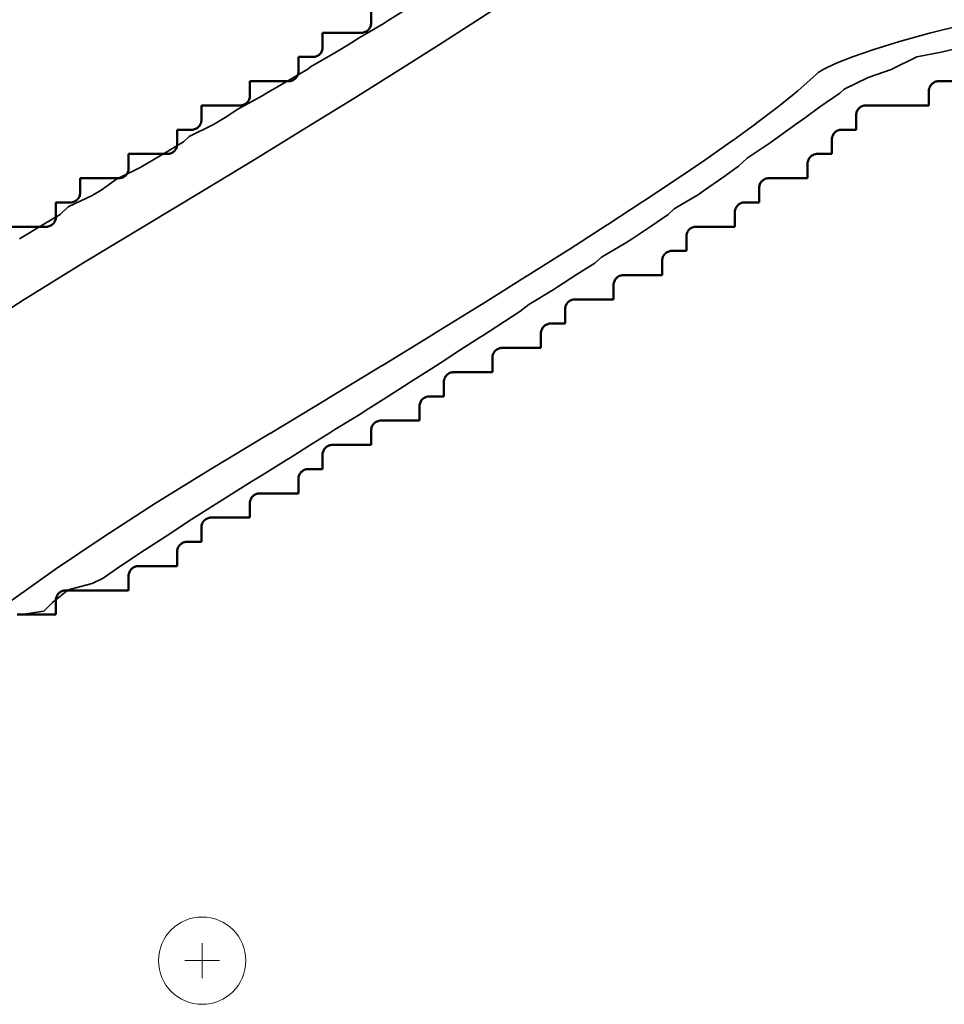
# Model space of a CAD drawing. Header units: metres. Extents: x -6552 to -6384, y 5654608 to 5654799.
# Tile 61 of 68: x -6447 to -6438, y 5654723 to 5654734. Entities that reach past the tile are written whole.
import ezdxf

# ---------------------------------------------------------------- set-up
doc = ezdxf.new("R2010")
doc.units = ezdxf.units.M
doc.header["$LTSCALE"] = 0.5
doc.linetypes.add('DASHED', pattern=[9, 6, -3])
doc.linetypes.add('PHANTOM', pattern=[22, 12, -2, 2, -2, 2, -2])
for name, color, linetype, lineweight in [('L-GRAD-CONT', 5, 'DASHED', 25), ('L-HARD-PAVE', 8, 'Continuous', 35), ('L-SITE-LIMIT', 6, 'PHANTOM', 50), ('V-VEG-TREE', 94, 'Continuous', 18)]:
    doc.layers.add(name, color=color, linetype=linetype, lineweight=lineweight)

# ---------------------------------------------------------------- blocks, each defined once
blk = doc.blocks.new('VEG-TREE-DECID')
at = {"color": 0, "lineweight": -2}
for p, q in [((0, -0.6), (0, 0.6)), ((-0.6, 0), (0.6, 0))]:
    blk.add_line(p, q, dxfattribs=at)
blk.add_circle((0, 0), 1.5, dxfattribs=at)

msp = doc.modelspace()

# ---------------------------------------------------------------- linework, layer by layer
at = {"layer": 'L-GRAD-CONT', "lineweight": 35}
for points in [[(-6447.375, 5654731.375), (-6447.125, 5654731.526), (-6446.957, 5654731.625), (-6446.875, 5654731.706), (-6446.625, 5654731.821), (-6446.533, 5654731.875), (-6446.375, 5654731.989), (-6446.125, 5654732.114), (-6446.107, 5654732.125), (-6445.875, 5654732.262), (-6445.683, 5654732.375), (-6445.625, 5654732.43), (-6445.375, 5654732.555), (-6445.254, 5654732.625), (-6445.125, 5654732.713), (-6444.875, 5654732.848), (-6444.83, 5654732.875), (-6444.625, 5654732.994), (-6444.403, 5654733.125), (-6444.375, 5654733.149), (-6444.125, 5654733.292), (-6443.986, 5654733.375), (-6443.875, 5654733.447), (-6443.625, 5654733.593), (-6443.574, 5654733.625), (-6443.375, 5654733.751)], [(-6437.625, 5654733.359), (-6437.875, 5654733.3), (-6438.125, 5654733.251), (-6438.375, 5654733.128), (-6438.378, 5654733.125), (-6438.625, 5654733.037), (-6438.875, 5654732.918), (-6438.919, 5654732.875), (-6439.125, 5654732.737), (-6439.273, 5654732.625), (-6439.375, 5654732.553), (-6439.621, 5654732.375), (-6439.625, 5654732.372), (-6439.875, 5654732.206), (-6439.964, 5654732.125), (-6440.125, 5654732.007), (-6440.313, 5654731.875), (-6440.375, 5654731.833), (-6440.625, 5654731.683), (-6440.688, 5654731.625), (-6440.875, 5654731.499), (-6441.06, 5654731.375), (-6441.125, 5654731.332), (-6441.375, 5654731.186), (-6441.445, 5654731.125), (-6441.625, 5654731.009), (-6441.833, 5654730.875), (-6441.875, 5654730.848), (-6442.125, 5654730.699), (-6442.218, 5654730.625), (-6442.375, 5654730.523), (-6442.603, 5654730.375), (-6442.625, 5654730.361), (-6442.875, 5654730.204), (-6442.991, 5654730.125), (-6443.125, 5654730.039), (-6443.375, 5654729.879), (-6443.38, 5654729.875), (-6443.625, 5654729.719), (-6443.773, 5654729.625), (-6443.875, 5654729.561), (-6444.125, 5654729.41), (-6444.175, 5654729.375), (-6444.375, 5654729.249), (-6444.574, 5654729.125), (-6444.625, 5654729.093), (-6444.875, 5654728.938), (-6444.976, 5654728.875), (-6445.125, 5654728.782), (-6445.375, 5654728.626), (-6445.376, 5654728.625), (-6445.625, 5654728.466), (-6445.765, 5654728.375), (-6445.875, 5654728.303), (-6446.125, 5654728.139), (-6446.146, 5654728.125), (-6446.375, 5654727.971), (-6446.512, 5654727.875), (-6446.625, 5654727.82), (-6446.875, 5654727.755), (-6447.035, 5654727.625), (-6447.125, 5654727.535), (-6447.375, 5654727.499)]]:
    msp.add_lwpolyline(points, dxfattribs=at)
at = {"layer": 'L-HARD-PAVE'}
for points in [[(-6447.879, 5654730.392), (-6447.328, 5654730.748), (-6447.31, 5654730.759), (-6446.722, 5654731.124), (-6446.706, 5654731.134), (-6446.082, 5654731.508), (-6445.494, 5654731.864), (-6444.939, 5654732.201), (-6444.417, 5654732.521), (-6443.93, 5654732.823), (-6443.476, 5654733.107), (-6443.057, 5654733.372), (-6442.671, 5654733.62), (-6442.32, 5654733.849)], [(-6437.647, 5654733.581), (-6437.995, 5654733.494), (-6438.302, 5654733.409), (-6438.568, 5654733.328), (-6438.789, 5654733.251), (-6438.962, 5654733.181), (-6439.083, 5654733.124), (-6439.141, 5654733.091), (-6439.163, 5654733.069), (-6439.223, 5654733.013), (-6439.35, 5654732.902), (-6439.39, 5654732.868), (-6439.55, 5654732.739), (-6439.579, 5654732.717), (-6439.773, 5654732.57), (-6439.794, 5654732.554), (-6440.021, 5654732.39), (-6440.038, 5654732.378), (-6440.297, 5654732.196), (-6440.311, 5654732.187), (-6440.604, 5654731.988), (-6440.615, 5654731.98), (-6440.941, 5654731.764), (-6440.95, 5654731.758), (-6441.309, 5654731.523), (-6441.317, 5654731.518), (-6441.71, 5654731.266), (-6441.716, 5654731.262), (-6442.142, 5654730.993), (-6442.148, 5654730.989), (-6442.607, 5654730.702), (-6442.612, 5654730.699), (-6443.104, 5654730.394), (-6443.108, 5654730.392), (-6443.634, 5654730.069), (-6443.637, 5654730.067), (-6444.196, 5654729.727), (-6444.199, 5654729.725), (-6444.791, 5654729.368), (-6444.794, 5654729.366), (-6445.411, 5654728.996), (-6445.982, 5654728.641), (-6446.513, 5654728.298), (-6447.006, 5654727.967), (-6447.459, 5654727.647)]]:
    msp.add_lwpolyline(points, dxfattribs=at)
at = {"layer": 'L-SITE-LIMIT'}
for points in [[(-6447.498, 5654731.5), (-6447.1, 5654731.5), (-6447.09, 5654731.5), (-6447.08, 5654731.502), (-6447.071, 5654731.504), (-6447.062, 5654731.508), (-6447.053, 5654731.512), (-6447.044, 5654731.517), (-6447.037, 5654731.523), (-6447.029, 5654731.529), (-6447.023, 5654731.537), (-6447.017, 5654731.544), (-6447.012, 5654731.553), (-6447.008, 5654731.562), (-6447.004, 5654731.571), (-6447.002, 5654731.58), (-6447, 5654731.59), (-6447, 5654731.6), (-6447, 5654731.748), (-6447, 5654731.75), (-6446.998, 5654731.75), (-6446.85, 5654731.75), (-6446.84, 5654731.75), (-6446.83, 5654731.752), (-6446.821, 5654731.754), (-6446.812, 5654731.758), (-6446.803, 5654731.762), (-6446.794, 5654731.767), (-6446.787, 5654731.773), (-6446.779, 5654731.779), (-6446.773, 5654731.787), (-6446.767, 5654731.794), (-6446.762, 5654731.803), (-6446.758, 5654731.812), (-6446.754, 5654731.821), (-6446.752, 5654731.83), (-6446.75, 5654731.84), (-6446.75, 5654731.85), (-6446.75, 5654731.998), (-6446.75, 5654732), (-6446.748, 5654732), (-6446.35, 5654732), (-6446.34, 5654732), (-6446.33, 5654732.002), (-6446.321, 5654732.004), (-6446.312, 5654732.008), (-6446.303, 5654732.012), (-6446.294, 5654732.017), (-6446.287, 5654732.023), (-6446.279, 5654732.029), (-6446.273, 5654732.037), (-6446.267, 5654732.044), (-6446.262, 5654732.053), (-6446.258, 5654732.062), (-6446.254, 5654732.071), (-6446.252, 5654732.08), (-6446.25, 5654732.09), (-6446.25, 5654732.1), (-6446.25, 5654732.248), (-6446.25, 5654732.25), (-6446.248, 5654732.25), (-6445.85, 5654732.25), (-6445.84, 5654732.25), (-6445.83, 5654732.252), (-6445.821, 5654732.254), (-6445.812, 5654732.258), (-6445.803, 5654732.262), (-6445.794, 5654732.267), (-6445.787, 5654732.273), (-6445.779, 5654732.279), (-6445.773, 5654732.287), (-6445.767, 5654732.294), (-6445.762, 5654732.303), (-6445.758, 5654732.312), (-6445.754, 5654732.321), (-6445.752, 5654732.33), (-6445.75, 5654732.34), (-6445.75, 5654732.35), (-6445.75, 5654732.498), (-6445.75, 5654732.5), (-6445.748, 5654732.5), (-6445.6, 5654732.5), (-6445.59, 5654732.5), (-6445.58, 5654732.502), (-6445.571, 5654732.504), (-6445.562, 5654732.508), (-6445.553, 5654732.512), (-6445.544, 5654732.517), (-6445.537, 5654732.523), (-6445.529, 5654732.529), (-6445.523, 5654732.537), (-6445.517, 5654732.544), (-6445.512, 5654732.553), (-6445.508, 5654732.562), (-6445.504, 5654732.571), (-6445.502, 5654732.58), (-6445.5, 5654732.59), (-6445.5, 5654732.6), (-6445.5, 5654732.748), (-6445.5, 5654732.75), (-6445.498, 5654732.75), (-6445.1, 5654732.75), (-6445.09, 5654732.75), (-6445.08, 5654732.752), (-6445.071, 5654732.754), (-6445.062, 5654732.758), (-6445.053, 5654732.762), (-6445.044, 5654732.767), (-6445.037, 5654732.773), (-6445.029, 5654732.779), (-6445.023, 5654732.787), (-6445.017, 5654732.794), (-6445.012, 5654732.803), (-6445.008, 5654732.812), (-6445.004, 5654732.821), (-6445.002, 5654732.83), (-6445, 5654732.84), (-6445, 5654732.85), (-6445, 5654732.998), (-6445, 5654733), (-6444.998, 5654733), (-6444.6, 5654733), (-6444.59, 5654733), (-6444.58, 5654733.002), (-6444.571, 5654733.004), (-6444.562, 5654733.008), (-6444.553, 5654733.012), (-6444.544, 5654733.017), (-6444.537, 5654733.023), (-6444.529, 5654733.029), (-6444.523, 5654733.037), (-6444.517, 5654733.044), (-6444.512, 5654733.053), (-6444.508, 5654733.062), (-6444.504, 5654733.071), (-6444.502, 5654733.08), (-6444.5, 5654733.09), (-6444.5, 5654733.1), (-6444.5, 5654733.248), (-6444.5, 5654733.25), (-6444.498, 5654733.25), (-6444.35, 5654733.25), (-6444.34, 5654733.25), (-6444.33, 5654733.252), (-6444.321, 5654733.254), (-6444.312, 5654733.258), (-6444.303, 5654733.262), (-6444.294, 5654733.267), (-6444.287, 5654733.273), (-6444.279, 5654733.279), (-6444.273, 5654733.287), (-6444.267, 5654733.294), (-6444.262, 5654733.303), (-6444.258, 5654733.312), (-6444.254, 5654733.321), (-6444.252, 5654733.33), (-6444.25, 5654733.34), (-6444.25, 5654733.35), (-6444.25, 5654733.498), (-6444.25, 5654733.5), (-6444.248, 5654733.5), (-6443.85, 5654733.5), (-6443.84, 5654733.5), (-6443.83, 5654733.502), (-6443.821, 5654733.504), (-6443.812, 5654733.508), (-6443.803, 5654733.512), (-6443.794, 5654733.517), (-6443.787, 5654733.523), (-6443.779, 5654733.529), (-6443.773, 5654733.537), (-6443.767, 5654733.544), (-6443.762, 5654733.553), (-6443.758, 5654733.562), (-6443.754, 5654733.571), (-6443.752, 5654733.58), (-6443.75, 5654733.59), (-6443.75, 5654733.6), (-6443.75, 5654733.748)], [(-6437.002, 5654733), (-6437.9, 5654733), (-6437.91, 5654733), (-6437.92, 5654732.998), (-6437.929, 5654732.996), (-6437.938, 5654732.992), (-6437.947, 5654732.988), (-6437.956, 5654732.983), (-6437.963, 5654732.977), (-6437.971, 5654732.971), (-6437.977, 5654732.963), (-6437.983, 5654732.956), (-6437.988, 5654732.947), (-6437.992, 5654732.938), (-6437.996, 5654732.929), (-6437.998, 5654732.92), (-6438, 5654732.91), (-6438, 5654732.9), (-6438, 5654732.752), (-6438, 5654732.75), (-6438.002, 5654732.75), (-6438.65, 5654732.75), (-6438.66, 5654732.75), (-6438.67, 5654732.748), (-6438.679, 5654732.746), (-6438.688, 5654732.742), (-6438.697, 5654732.738), (-6438.706, 5654732.733), (-6438.713, 5654732.727), (-6438.721, 5654732.721), (-6438.727, 5654732.713), (-6438.733, 5654732.706), (-6438.738, 5654732.697), (-6438.742, 5654732.688), (-6438.746, 5654732.679), (-6438.748, 5654732.67), (-6438.75, 5654732.66), (-6438.75, 5654732.65), (-6438.75, 5654732.502), (-6438.75, 5654732.5), (-6438.752, 5654732.5), (-6438.9, 5654732.5), (-6438.91, 5654732.5), (-6438.92, 5654732.498), (-6438.929, 5654732.496), (-6438.938, 5654732.492), (-6438.947, 5654732.488), (-6438.956, 5654732.483), (-6438.963, 5654732.477), (-6438.971, 5654732.471), (-6438.977, 5654732.463), (-6438.983, 5654732.456), (-6438.988, 5654732.447), (-6438.992, 5654732.438), (-6438.996, 5654732.429), (-6438.998, 5654732.42), (-6439, 5654732.41), (-6439, 5654732.4), (-6439, 5654732.252), (-6439, 5654732.25), (-6439.002, 5654732.25), (-6439.15, 5654732.25), (-6439.16, 5654732.25), (-6439.17, 5654732.248), (-6439.179, 5654732.246), (-6439.188, 5654732.242), (-6439.197, 5654732.238), (-6439.206, 5654732.233), (-6439.213, 5654732.227), (-6439.221, 5654732.221), (-6439.227, 5654732.213), (-6439.233, 5654732.206), (-6439.238, 5654732.197), (-6439.242, 5654732.188), (-6439.246, 5654732.179), (-6439.248, 5654732.17), (-6439.25, 5654732.16), (-6439.25, 5654732.15), (-6439.25, 5654732.002), (-6439.25, 5654732), (-6439.252, 5654732), (-6439.65, 5654732), (-6439.66, 5654732), (-6439.67, 5654731.998), (-6439.679, 5654731.996), (-6439.688, 5654731.992), (-6439.697, 5654731.988), (-6439.706, 5654731.983), (-6439.713, 5654731.977), (-6439.721, 5654731.971), (-6439.727, 5654731.963), (-6439.733, 5654731.956), (-6439.738, 5654731.947), (-6439.742, 5654731.938), (-6439.746, 5654731.929), (-6439.748, 5654731.92), (-6439.75, 5654731.91), (-6439.75, 5654731.9), (-6439.75, 5654731.752), (-6439.75, 5654731.75), (-6439.752, 5654731.75), (-6439.9, 5654731.75), (-6439.91, 5654731.75), (-6439.92, 5654731.748), (-6439.929, 5654731.746), (-6439.938, 5654731.742), (-6439.947, 5654731.738), (-6439.956, 5654731.733), (-6439.963, 5654731.727), (-6439.971, 5654731.721), (-6439.977, 5654731.713), (-6439.983, 5654731.706), (-6439.988, 5654731.697), (-6439.992, 5654731.688), (-6439.996, 5654731.679), (-6439.998, 5654731.67), (-6440, 5654731.66), (-6440, 5654731.65), (-6440, 5654731.502), (-6440, 5654731.5), (-6440.002, 5654731.5), (-6440.4, 5654731.5), (-6440.41, 5654731.5), (-6440.42, 5654731.498), (-6440.429, 5654731.496), (-6440.438, 5654731.492), (-6440.447, 5654731.488), (-6440.456, 5654731.483), (-6440.463, 5654731.477), (-6440.471, 5654731.471), (-6440.477, 5654731.463), (-6440.483, 5654731.456), (-6440.488, 5654731.447), (-6440.492, 5654731.438), (-6440.496, 5654731.429), (-6440.498, 5654731.42), (-6440.5, 5654731.41), (-6440.5, 5654731.4), (-6440.5, 5654731.252), (-6440.5, 5654731.25), (-6440.502, 5654731.25), (-6440.65, 5654731.25), (-6440.66, 5654731.25), (-6440.67, 5654731.248), (-6440.679, 5654731.246), (-6440.688, 5654731.242), (-6440.697, 5654731.238), (-6440.706, 5654731.233), (-6440.713, 5654731.227), (-6440.721, 5654731.221), (-6440.727, 5654731.213), (-6440.733, 5654731.206), (-6440.738, 5654731.197), (-6440.742, 5654731.188), (-6440.746, 5654731.179), (-6440.748, 5654731.17), (-6440.75, 5654731.16), (-6440.75, 5654731.15), (-6440.75, 5654731.002), (-6440.75, 5654731), (-6440.752, 5654731), (-6441.15, 5654731), (-6441.16, 5654731), (-6441.17, 5654730.998), (-6441.179, 5654730.996), (-6441.188, 5654730.992), (-6441.197, 5654730.988), (-6441.206, 5654730.983), (-6441.213, 5654730.977), (-6441.221, 5654730.971), (-6441.227, 5654730.963), (-6441.233, 5654730.956), (-6441.238, 5654730.947), (-6441.242, 5654730.938), (-6441.246, 5654730.929), (-6441.248, 5654730.92), (-6441.25, 5654730.91), (-6441.25, 5654730.9), (-6441.25, 5654730.752), (-6441.25, 5654730.75), (-6441.252, 5654730.75), (-6441.65, 5654730.75), (-6441.66, 5654730.75), (-6441.67, 5654730.748), (-6441.679, 5654730.746), (-6441.688, 5654730.742), (-6441.697, 5654730.738), (-6441.706, 5654730.733), (-6441.713, 5654730.727), (-6441.721, 5654730.721), (-6441.727, 5654730.713), (-6441.733, 5654730.706), (-6441.738, 5654730.697), (-6441.742, 5654730.688), (-6441.746, 5654730.679), (-6441.748, 5654730.67), (-6441.75, 5654730.66), (-6441.75, 5654730.65), (-6441.75, 5654730.502), (-6441.75, 5654730.5), (-6441.752, 5654730.5), (-6441.9, 5654730.5), (-6441.91, 5654730.5), (-6441.92, 5654730.498), (-6441.929, 5654730.496), (-6441.938, 5654730.492), (-6441.947, 5654730.488), (-6441.956, 5654730.483), (-6441.963, 5654730.477), (-6441.971, 5654730.471), (-6441.977, 5654730.463), (-6441.983, 5654730.456), (-6441.988, 5654730.447), (-6441.992, 5654730.438), (-6441.996, 5654730.429), (-6441.998, 5654730.42), (-6442, 5654730.41), (-6442, 5654730.4), (-6442, 5654730.252), (-6442, 5654730.25), (-6442.002, 5654730.25), (-6442.4, 5654730.25), (-6442.41, 5654730.25), (-6442.42, 5654730.248), (-6442.429, 5654730.246), (-6442.438, 5654730.242), (-6442.447, 5654730.238), (-6442.456, 5654730.233), (-6442.463, 5654730.227), (-6442.471, 5654730.221), (-6442.477, 5654730.213), (-6442.483, 5654730.206), (-6442.488, 5654730.197), (-6442.492, 5654730.188), (-6442.496, 5654730.179), (-6442.498, 5654730.17), (-6442.5, 5654730.16), (-6442.5, 5654730.15), (-6442.5, 5654730.002), (-6442.5, 5654730), (-6442.502, 5654730), (-6442.9, 5654730), (-6442.91, 5654730), (-6442.92, 5654729.998), (-6442.929, 5654729.996), (-6442.938, 5654729.992), (-6442.947, 5654729.988), (-6442.956, 5654729.983), (-6442.963, 5654729.977), (-6442.971, 5654729.971), (-6442.977, 5654729.963), (-6442.983, 5654729.956), (-6442.988, 5654729.947), (-6442.992, 5654729.938), (-6442.996, 5654729.929), (-6442.998, 5654729.92), (-6443, 5654729.91), (-6443, 5654729.9), (-6443, 5654729.752), (-6443, 5654729.75), (-6443.002, 5654729.75), (-6443.15, 5654729.75), (-6443.16, 5654729.75), (-6443.17, 5654729.748), (-6443.179, 5654729.746), (-6443.188, 5654729.742), (-6443.197, 5654729.738), (-6443.206, 5654729.733), (-6443.213, 5654729.727), (-6443.221, 5654729.721), (-6443.227, 5654729.713), (-6443.233, 5654729.706), (-6443.238, 5654729.697), (-6443.242, 5654729.688), (-6443.246, 5654729.679), (-6443.248, 5654729.67), (-6443.25, 5654729.66), (-6443.25, 5654729.65), (-6443.25, 5654729.502), (-6443.25, 5654729.5), (-6443.252, 5654729.5), (-6443.65, 5654729.5), (-6443.66, 5654729.5), (-6443.67, 5654729.498), (-6443.679, 5654729.496), (-6443.688, 5654729.492), (-6443.697, 5654729.488), (-6443.706, 5654729.483), (-6443.713, 5654729.477), (-6443.721, 5654729.471), (-6443.727, 5654729.463), (-6443.733, 5654729.456), (-6443.738, 5654729.447), (-6443.742, 5654729.438), (-6443.746, 5654729.429), (-6443.748, 5654729.42), (-6443.75, 5654729.41), (-6443.75, 5654729.4), (-6443.75, 5654729.252), (-6443.75, 5654729.25), (-6443.752, 5654729.25), (-6444.15, 5654729.25), (-6444.16, 5654729.25), (-6444.17, 5654729.248), (-6444.179, 5654729.246), (-6444.188, 5654729.242), (-6444.197, 5654729.238), (-6444.206, 5654729.233), (-6444.213, 5654729.227), (-6444.221, 5654729.221), (-6444.227, 5654729.213), (-6444.233, 5654729.206), (-6444.238, 5654729.197), (-6444.242, 5654729.188), (-6444.246, 5654729.179), (-6444.248, 5654729.17), (-6444.25, 5654729.16), (-6444.25, 5654729.15), (-6444.25, 5654729.002), (-6444.25, 5654729), (-6444.252, 5654729), (-6444.4, 5654729), (-6444.41, 5654729), (-6444.42, 5654728.998), (-6444.429, 5654728.996), (-6444.438, 5654728.992), (-6444.447, 5654728.988), (-6444.456, 5654728.983), (-6444.463, 5654728.977), (-6444.471, 5654728.971), (-6444.477, 5654728.963), (-6444.483, 5654728.956), (-6444.488, 5654728.947), (-6444.492, 5654728.938), (-6444.496, 5654728.929), (-6444.498, 5654728.92), (-6444.5, 5654728.91), (-6444.5, 5654728.9), (-6444.5, 5654728.752), (-6444.5, 5654728.75), (-6444.502, 5654728.75), (-6444.9, 5654728.75), (-6444.91, 5654728.75), (-6444.92, 5654728.748), (-6444.929, 5654728.746), (-6444.938, 5654728.742), (-6444.947, 5654728.738), (-6444.956, 5654728.733), (-6444.963, 5654728.727), (-6444.971, 5654728.721), (-6444.977, 5654728.713), (-6444.983, 5654728.706), (-6444.988, 5654728.697), (-6444.992, 5654728.688), (-6444.996, 5654728.679), (-6444.998, 5654728.67), (-6445, 5654728.66), (-6445, 5654728.65), (-6445, 5654728.502), (-6445, 5654728.5), (-6445.002, 5654728.5), (-6445.4, 5654728.5), (-6445.41, 5654728.5), (-6445.42, 5654728.498), (-6445.429, 5654728.496), (-6445.438, 5654728.492), (-6445.447, 5654728.488), (-6445.456, 5654728.483), (-6445.463, 5654728.477), (-6445.471, 5654728.471), (-6445.477, 5654728.463), (-6445.483, 5654728.456), (-6445.488, 5654728.447), (-6445.492, 5654728.438), (-6445.496, 5654728.429), (-6445.498, 5654728.42), (-6445.5, 5654728.41), (-6445.5, 5654728.4), (-6445.5, 5654728.252), (-6445.5, 5654728.25), (-6445.502, 5654728.25), (-6445.65, 5654728.25), (-6445.66, 5654728.25), (-6445.67, 5654728.248), (-6445.679, 5654728.246), (-6445.688, 5654728.242), (-6445.697, 5654728.238), (-6445.706, 5654728.233), (-6445.713, 5654728.227), (-6445.721, 5654728.221), (-6445.727, 5654728.213), (-6445.733, 5654728.206), (-6445.738, 5654728.197), (-6445.742, 5654728.188), (-6445.746, 5654728.179), (-6445.748, 5654728.17), (-6445.75, 5654728.16), (-6445.75, 5654728.15), (-6445.75, 5654728.002), (-6445.75, 5654728), (-6445.752, 5654728), (-6446.15, 5654728), (-6446.16, 5654728), (-6446.17, 5654727.998), (-6446.179, 5654727.996), (-6446.188, 5654727.992), (-6446.197, 5654727.988), (-6446.206, 5654727.983), (-6446.213, 5654727.977), (-6446.221, 5654727.971), (-6446.227, 5654727.963), (-6446.233, 5654727.956), (-6446.238, 5654727.947), (-6446.242, 5654727.938), (-6446.246, 5654727.929), (-6446.248, 5654727.92), (-6446.25, 5654727.91), (-6446.25, 5654727.9), (-6446.25, 5654727.752), (-6446.25, 5654727.75), (-6446.252, 5654727.75), (-6446.9, 5654727.75), (-6446.91, 5654727.75), (-6446.92, 5654727.748), (-6446.929, 5654727.746), (-6446.938, 5654727.742), (-6446.947, 5654727.738), (-6446.956, 5654727.733), (-6446.963, 5654727.727), (-6446.971, 5654727.721), (-6446.977, 5654727.713), (-6446.983, 5654727.706), (-6446.988, 5654727.697), (-6446.992, 5654727.688), (-6446.996, 5654727.679), (-6446.998, 5654727.67), (-6447, 5654727.66), (-6447, 5654727.65), (-6447, 5654727.502), (-6447, 5654727.5), (-6447.002, 5654727.5), (-6447.4, 5654727.5)]]:
    msp.add_lwpolyline(points, dxfattribs=at)

# ---------------------------------------------------------------- block references
at = {"layer": 'V-VEG-TREE', "xscale": 0.3, "yscale": 0.3}
msp.add_blockref('VEG-TREE-DECID', (-6445.492, 5654723.932), dxfattribs=at)

doc.saveas('drawing.dxf')
